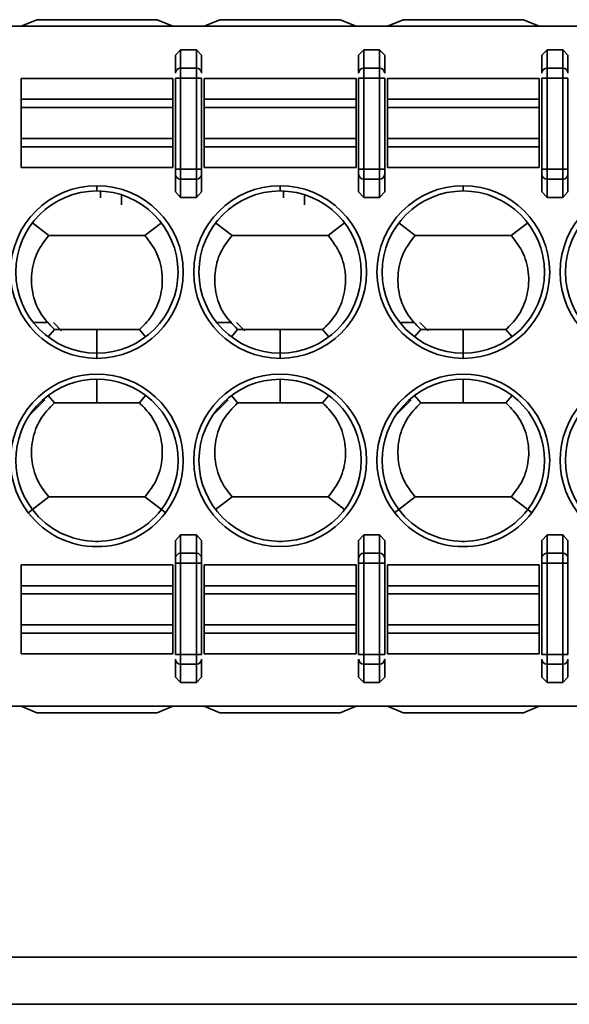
# Model space of a CAD drawing. Header units: millimetres. Extents: x 0 to 420, y 0 to 297.
# Tile 32 of 126: x 126.44 to 131.69, y 214.51 to 223.92. Entities that reach past the tile are written whole.
import ezdxf

# ---------------------------------------------------------------- set-up
doc = ezdxf.new("R2010")
doc.units = ezdxf.units.MM

msp = doc.modelspace()

# ---------------------------------------------------------------- linework, layer by layer
at = {"color": 7, "linetype": 'Continuous', "lineweight": 35}
for p, q in [((119.1018, 223.8599), (136.805, 223.8599)), ((126.4518, 223.8599), (126.6018, 223.9224)), ((126.6018, 223.9224), (127.7518, 223.9224)), ((127.7518, 223.9224), (127.9018, 223.8599)), ((128.2018, 223.8599), (128.3518, 223.9224)), ((128.3518, 223.9224), (129.5018, 223.9224)), ((129.5018, 223.9224), (129.6518, 223.8599)), ((129.9518, 223.8599), (130.1018, 223.9224)), ((130.1018, 223.9224), (131.2518, 223.9224)), ((131.2518, 223.9224), (131.4018, 223.8599)), ((127.9268, 223.5818), (127.9768, 223.6351)), ((127.9268, 223.5818), (127.9268, 223.4118)), ((127.9768, 223.6351), (127.9768, 223.4588)), ((127.9768, 223.6351), (128.1268, 223.6351)), ((128.1268, 223.6351), (128.1268, 223.4588)), ((128.1268, 223.6351), (128.1768, 223.5818)), ((128.1768, 223.4118), (128.1768, 223.5818)), ((129.6768, 223.5818), (129.7268, 223.6351)), ((129.6768, 223.5818), (129.6768, 223.4118)), ((129.7268, 223.6351), (129.7268, 223.4588)), ((129.7268, 223.6351), (129.8768, 223.6351)), ((129.8768, 223.6351), (129.8768, 223.4588)), ((129.8768, 223.6351), (129.9268, 223.5818)), ((129.9268, 223.4118), (129.9268, 223.5818)), ((131.4268, 223.5818), (131.4768, 223.6351)), ((131.4268, 223.5818), (131.4268, 223.4118)), ((131.4768, 223.6351), (131.4768, 223.4588)), ((131.4768, 223.6351), (131.6268, 223.6351)), ((131.6268, 223.6351), (131.6268, 223.4588)), ((131.6268, 223.6351), (131.6768, 223.5818)), ((131.6768, 223.4118), (131.6768, 223.5818)), ((127.9768, 223.4588), (127.9768, 223.3649)), ((127.9768, 223.4588), (128.1268, 223.4588)), ((128.1268, 223.4588), (128.1268, 223.3649)), ((129.7268, 223.3649), (129.7268, 223.4588)), ((129.7268, 223.4588), (129.8768, 223.4588)), ((129.8768, 223.4588), (129.8768, 223.3649)), ((131.4768, 223.3649), (131.4768, 223.4588)), ((131.4768, 223.4588), (131.6268, 223.4588)), ((131.6268, 223.4588), (131.6268, 223.3649)), ((126.4518, 223.1614), (126.4518, 223.3599)), ((126.4518, 223.3599), (127.9018, 223.3599)), ((127.9018, 223.1614), (127.9018, 223.3599)), ((127.9268, 223.3649), (127.9768, 223.3649)), ((127.9268, 223.3649), (127.9268, 222.4926)), ((127.9768, 222.4926), (127.9768, 223.3649)), ((127.9768, 223.3649), (128.1268, 223.3649)), ((128.1268, 223.3649), (128.1768, 223.3649)), ((128.1268, 223.3649), (128.1268, 222.4926)), ((128.1768, 222.4926), (128.1768, 223.3649)), ((128.2018, 223.1614), (128.2018, 223.3599)), ((128.2018, 223.3599), (129.6518, 223.3599)), ((129.6518, 223.1614), (129.6518, 223.3599)), ((129.7268, 223.3649), (129.6768, 223.3649)), ((129.6768, 223.3649), (129.6768, 222.4926)), ((129.7268, 222.4926), (129.7268, 223.3649)), ((129.7268, 223.3649), (129.8768, 223.3649)), ((129.8768, 223.3649), (129.9268, 223.3649)), ((129.8768, 223.3649), (129.8768, 222.4926)), ((129.9268, 222.4926), (129.9268, 223.3649)), ((129.9518, 223.1614), (129.9518, 223.3599)), ((129.9518, 223.3599), (131.4018, 223.3599)), ((131.4018, 223.1614), (131.4018, 223.3599)), ((131.4768, 223.3649), (131.4268, 223.3649)), ((131.4268, 223.3649), (131.4268, 222.4926)), ((131.4768, 222.4926), (131.4768, 223.3649)), ((131.4768, 223.3649), (131.6268, 223.3649)), ((131.6268, 223.3649), (131.6768, 223.3649)), ((131.6268, 223.3649), (131.6268, 222.4926)), ((131.6768, 222.4926), (131.6768, 223.3649)), ((126.4518, 223.0826), (126.4518, 223.1614)), ((126.4518, 223.1614), (127.9018, 223.1614)), ((126.4518, 222.7872), (126.4518, 223.0826)), ((126.4518, 223.0826), (127.9018, 223.0826)), ((127.9018, 223.0826), (127.9018, 223.1614)), ((127.9018, 222.7872), (127.9018, 223.0826)), ((128.2018, 223.0826), (128.2018, 223.1614)), ((128.2018, 223.1614), (129.6518, 223.1614)), ((128.2018, 222.7872), (128.2018, 223.0826)), ((128.2018, 223.0826), (129.6518, 223.0826)), ((129.6518, 223.0826), (129.6518, 223.1614)), ((129.6518, 222.7872), (129.6518, 223.0826)), ((129.9518, 223.0826), (129.9518, 223.1614)), ((129.9518, 223.1614), (131.4018, 223.1614)), ((129.9518, 222.7872), (129.9518, 223.0826)), ((129.9518, 223.0826), (131.4018, 223.0826)), ((131.4018, 223.0826), (131.4018, 223.1614)), ((131.4018, 222.7872), (131.4018, 223.0826)), ((126.4518, 222.7083), (126.4518, 222.7872)), ((127.9018, 222.7872), (126.4518, 222.7872)), ((126.4518, 222.5099), (126.4518, 222.7083)), ((127.9018, 222.7083), (126.4518, 222.7083)), ((127.9018, 222.7083), (127.9018, 222.7872)), ((127.9018, 222.5099), (127.9018, 222.7083)), ((128.2018, 222.7083), (128.2018, 222.7872)), ((129.6518, 222.7872), (128.2018, 222.7872)), ((128.2018, 222.5099), (128.2018, 222.7083)), ((128.2018, 222.7083), (129.6518, 222.7083)), ((129.6518, 222.7083), (129.6518, 222.7872)), ((129.6518, 222.5099), (129.6518, 222.7083)), ((129.9518, 222.7083), (129.9518, 222.7872)), ((131.4018, 222.7872), (129.9518, 222.7872)), ((129.9518, 222.5099), (129.9518, 222.7083)), ((131.4018, 222.7083), (129.9518, 222.7083)), ((131.4018, 222.7083), (131.4018, 222.7872)), ((131.4018, 222.5099), (131.4018, 222.7083)), ((127.9018, 222.5099), (126.4518, 222.5099)), ((127.9768, 222.4926), (127.9268, 222.4926)), ((127.9268, 222.4456), (127.9268, 222.2756)), ((127.9768, 222.3986), (127.9768, 222.4926)), ((128.1268, 222.4926), (127.9768, 222.4926)), ((128.1268, 222.3986), (128.1268, 222.4926)), ((128.1768, 222.4926), (128.1268, 222.4926)), ((128.1768, 222.2756), (128.1768, 222.4456)), ((129.6518, 222.5099), (128.2018, 222.5099)), ((129.7268, 222.4926), (129.6768, 222.4926)), ((129.6768, 222.4456), (129.6768, 222.2756)), ((129.7268, 222.3986), (129.7268, 222.4926)), ((129.8768, 222.4926), (129.7268, 222.4926)), ((129.8768, 222.3986), (129.8768, 222.4926)), ((129.9268, 222.4926), (129.8768, 222.4926)), ((129.9268, 222.2756), (129.9268, 222.4456)), ((131.4018, 222.5099), (129.9518, 222.5099)), ((131.4768, 222.4926), (131.4268, 222.4926)), ((131.4268, 222.4456), (131.4268, 222.2756)), ((131.4768, 222.3986), (131.4768, 222.4926)), ((131.6268, 222.4926), (131.4768, 222.4926)), ((131.6268, 222.3986), (131.6268, 222.4926)), ((131.6768, 222.4926), (131.6268, 222.4926)), ((131.6768, 222.2756), (131.6768, 222.4456)), ((127.1768, 222.3349), (127.1768, 222.2849)), ((128.1268, 222.3986), (127.9768, 222.3986)), ((127.9768, 222.2224), (127.9768, 222.3986)), ((128.1268, 222.2224), (128.1268, 222.3986)), ((128.9268, 222.2849), (128.9268, 222.3349)), ((129.8768, 222.3986), (129.7268, 222.3986)), ((129.7268, 222.2224), (129.7268, 222.3986)), ((129.8768, 222.2224), (129.8768, 222.3986)), ((130.6768, 222.2849), (130.6768, 222.3349)), ((131.6268, 222.3986), (131.4768, 222.3986)), ((131.4768, 222.2224), (131.4768, 222.3986)), ((131.6268, 222.2224), (131.6268, 222.3986)), ((127.2107, 222.2851), (127.2107, 222.2194)), ((127.4107, 222.1526), (127.4107, 222.2487)), ((127.9768, 222.2224), (127.9268, 222.2756)), ((128.1768, 222.2756), (128.1268, 222.2224)), ((128.9607, 222.2851), (128.9607, 222.2194)), ((129.1607, 222.1526), (129.1607, 222.2487)), ((129.7268, 222.2224), (129.6768, 222.2756)), ((129.9268, 222.2756), (129.8768, 222.2224)), ((131.4768, 222.2224), (131.4268, 222.2756)), ((131.6768, 222.2756), (131.6268, 222.2224)), ((128.1268, 222.2224), (127.9768, 222.2224)), ((129.8768, 222.2224), (129.7268, 222.2224)), ((131.6268, 222.2224), (131.4768, 222.2224)), ((126.5609, 221.9803), (126.7185, 221.8599)), ((127.635, 221.8599), (127.7927, 221.9803)), ((128.3109, 221.9803), (128.4685, 221.8599)), ((129.5427, 221.9803), (129.385, 221.8599)), ((130.2185, 221.8599), (130.0609, 221.9803)), ((131.2927, 221.9803), (131.135, 221.8599)), ((126.7185, 221.8599), (127.635, 221.8599)), ((128.4685, 221.8599), (129.385, 221.8599)), ((130.2185, 221.8599), (131.135, 221.8599)), ((126.5701, 221.0276), (126.7141, 221.0276)), ((126.7607, 221.0276), (126.84, 220.9483)), ((128.3201, 221.0276), (128.4641, 221.0276)), ((128.5107, 221.0276), (128.59, 220.9483)), ((130.0701, 221.0276), (130.2141, 221.0276)), ((130.2607, 221.0276), (130.34, 220.9483)), ((126.7706, 220.9599), (126.7112, 220.8903)), ((127.1768, 220.9599), (126.7706, 220.9599)), ((127.1768, 220.7349), (127.1768, 220.9599)), ((127.583, 220.9599), (127.1768, 220.9599)), ((127.583, 220.9599), (127.6424, 220.8904)), ((128.5206, 220.9599), (128.4612, 220.8903)), ((128.9268, 220.9599), (128.5206, 220.9599)), ((128.9268, 220.9599), (128.9268, 220.7349)), ((129.333, 220.9599), (128.9268, 220.9599)), ((129.333, 220.9599), (129.3924, 220.8904)), ((130.2706, 220.9599), (130.2111, 220.8903)), ((130.6768, 220.9599), (130.2706, 220.9599)), ((130.6768, 220.7349), (130.6768, 220.9599)), ((131.083, 220.9599), (130.6768, 220.9599)), ((131.083, 220.9599), (131.1424, 220.8904)), ((127.1768, 220.7349), (127.1768, 220.6849)), ((128.9268, 220.6849), (128.9268, 220.7349)), ((130.6768, 220.7349), (130.6768, 220.6849)), ((127.1768, 220.4849), (127.1768, 220.2599)), ((128.9268, 220.2599), (128.9268, 220.4849)), ((130.6768, 220.4849), (130.6768, 220.2599)), ((126.6798, 220.2881), (126.5329, 220.1412)), ((126.7111, 220.3294), (126.7706, 220.2599)), ((127.1768, 220.2599), (126.7706, 220.2599)), ((127.583, 220.2599), (127.1768, 220.2599)), ((127.6424, 220.3294), (127.583, 220.2599)), ((128.4298, 220.2881), (128.2829, 220.1412)), ((128.4611, 220.3294), (128.5206, 220.2599)), ((128.9268, 220.2599), (128.5206, 220.2599)), ((129.333, 220.2599), (128.9268, 220.2599)), ((129.3924, 220.3294), (129.333, 220.2599)), ((130.1798, 220.2881), (130.0329, 220.1412)), ((130.2111, 220.3294), (130.2706, 220.2599)), ((130.6768, 220.2599), (130.2706, 220.2599)), ((131.083, 220.2599), (130.6768, 220.2599)), ((131.1424, 220.3294), (131.083, 220.2599)), ((126.7185, 219.3599), (126.5609, 219.2395)), ((126.7185, 219.3599), (127.635, 219.3599)), ((127.635, 219.3599), (127.7927, 219.2395)), ((128.4685, 219.3599), (128.3109, 219.2395)), ((128.4685, 219.3599), (129.385, 219.3599)), ((129.5427, 219.2395), (129.385, 219.3599)), ((130.2185, 219.3599), (130.0609, 219.2395)), ((130.2185, 219.3599), (131.135, 219.3599)), ((131.135, 219.3599), (131.2927, 219.2395)), ((126.5609, 219.2395), (126.5211, 219.2091)), ((127.7927, 219.2395), (127.8324, 219.2091)), ((130.0609, 219.2395), (130.0211, 219.2091)), ((131.2927, 219.2395), (131.3324, 219.2091)), ((127.1944, 218.9351), (127.1592, 218.9351)), ((127.9268, 218.9441), (127.9768, 218.9973)), ((127.9268, 218.9441), (127.9268, 218.7741)), ((127.9768, 218.9973), (127.9768, 218.8211)), ((127.9768, 218.9973), (128.1268, 218.9973)), ((128.1268, 218.9973), (128.1268, 218.8211)), ((128.1268, 218.9973), (128.1768, 218.9441)), ((128.1768, 218.7741), (128.1768, 218.9441)), ((128.9444, 218.9351), (128.9092, 218.9351)), ((129.6768, 218.9441), (129.7268, 218.9973)), ((129.6768, 218.9441), (129.6768, 218.7741)), ((129.7268, 218.9973), (129.7268, 218.8211)), ((129.7268, 218.9973), (129.8768, 218.9973)), ((129.8768, 218.9973), (129.8768, 218.8211)), ((129.8768, 218.9973), (129.9268, 218.9441)), ((129.9268, 218.7741), (129.9268, 218.9441)), ((130.6944, 218.9351), (130.6592, 218.9351)), ((131.4268, 218.9441), (131.4768, 218.9973)), ((131.4268, 218.9441), (131.4268, 218.7741)), ((131.4768, 218.9973), (131.4768, 218.8211)), ((131.4768, 218.9973), (131.6268, 218.9973)), ((131.6268, 218.9973), (131.6268, 218.8211)), ((131.6268, 218.9973), (131.6768, 218.9441)), ((131.6768, 218.7741), (131.6768, 218.9441)), ((127.9768, 218.8211), (127.9768, 218.7271)), ((127.9768, 218.8211), (128.1268, 218.8211)), ((128.1268, 218.8211), (128.1268, 218.7271)), ((129.7268, 218.7271), (129.7268, 218.8211)), ((129.7268, 218.8211), (129.8768, 218.8211)), ((129.8768, 218.8211), (129.8768, 218.7271)), ((131.4768, 218.8211), (131.4768, 218.7271)), ((131.4768, 218.8211), (131.6268, 218.8211)), ((131.6268, 218.8211), (131.6268, 218.7271)), ((126.4518, 218.7099), (126.4518, 218.5114)), ((126.4518, 218.7099), (127.9018, 218.7099)), ((127.9018, 218.7099), (127.9018, 218.5114)), ((127.9268, 218.7271), (127.9768, 218.7271)), ((127.9268, 218.7271), (127.9268, 217.8549)), ((127.9768, 217.8549), (127.9768, 218.7271)), ((127.9768, 218.7271), (128.1268, 218.7271)), ((128.1268, 218.7271), (128.1768, 218.7271)), ((128.1268, 218.7271), (128.1268, 217.8549)), ((128.1768, 217.8549), (128.1768, 218.7271)), ((128.2018, 218.7099), (128.2018, 218.5114)), ((128.2018, 218.7099), (129.6518, 218.7099)), ((129.6518, 218.7099), (129.6518, 218.5114)), ((129.7268, 218.7271), (129.6768, 218.7271)), ((129.6768, 218.7271), (129.6768, 217.8549)), ((129.7268, 217.8549), (129.7268, 218.7271)), ((129.7268, 218.7271), (129.8768, 218.7271)), ((129.8768, 218.7271), (129.9268, 218.7271)), ((129.8768, 218.7271), (129.8768, 217.8549)), ((129.9268, 217.8549), (129.9268, 218.7271)), ((129.9518, 218.7099), (129.9518, 218.5114)), ((129.9518, 218.7099), (131.4018, 218.7099)), ((131.4018, 218.7099), (131.4018, 218.5114)), ((131.4268, 218.7271), (131.4768, 218.7271)), ((131.4268, 218.7271), (131.4268, 217.8549)), ((131.4768, 217.8549), (131.4768, 218.7271)), ((131.4768, 218.7271), (131.6268, 218.7271)), ((131.6268, 218.7271), (131.6768, 218.7271)), ((131.6268, 218.7271), (131.6268, 217.8549)), ((131.6768, 217.8549), (131.6768, 218.7271)), ((126.4518, 218.5114), (126.4518, 218.4326)), ((127.9018, 218.5114), (126.4518, 218.5114)), ((127.9018, 218.5114), (127.9018, 218.4326)), ((128.2018, 218.5114), (128.2018, 218.4326)), ((128.2018, 218.5114), (129.6518, 218.5114)), ((129.6518, 218.5114), (129.6518, 218.4326)), ((129.9518, 218.5114), (129.9518, 218.4326)), ((129.9518, 218.5114), (131.4018, 218.5114)), ((131.4018, 218.5114), (131.4018, 218.4326)), ((126.4518, 218.4326), (126.4518, 218.1372)), ((126.4518, 218.4326), (127.9018, 218.4326)), ((127.9018, 218.4326), (127.9018, 218.1372)), ((128.2018, 218.4326), (128.2018, 218.1372)), ((128.2018, 218.4326), (129.6518, 218.4326)), ((129.6518, 218.4326), (129.6518, 218.1372)), ((129.9518, 218.4326), (129.9518, 218.1372)), ((129.9518, 218.4326), (131.4018, 218.4326)), ((131.4018, 218.4326), (131.4018, 218.1372)), ((126.4518, 218.1372), (126.4518, 218.0583)), ((127.9018, 218.1372), (126.4518, 218.1372)), ((127.9018, 218.1372), (127.9018, 218.0583)), ((128.2018, 218.1372), (128.2018, 218.0583)), ((129.6518, 218.1372), (128.2018, 218.1372)), ((129.6518, 218.1372), (129.6518, 218.0583)), ((129.9518, 218.1372), (129.9518, 218.0583)), ((131.4018, 218.1372), (129.9518, 218.1372)), ((131.4018, 218.1372), (131.4018, 218.0583)), ((126.4518, 218.0583), (126.4518, 217.8599)), ((127.9018, 218.0583), (126.4518, 218.0583)), ((127.9018, 218.0583), (127.9018, 217.8599)), ((128.2018, 218.0583), (128.2018, 217.8599)), ((129.6518, 218.0583), (128.2018, 218.0583)), ((129.6518, 218.0583), (129.6518, 217.8599)), ((129.9518, 218.0583), (129.9518, 217.8599)), ((131.4018, 218.0583), (129.9518, 218.0583)), ((131.4018, 218.0583), (131.4018, 217.8599)), ((127.9018, 217.8599), (126.4518, 217.8599)), ((127.9768, 217.8549), (127.9268, 217.8549)), ((127.9268, 217.8079), (127.9268, 217.6379)), ((127.9768, 217.7609), (127.9768, 217.8549)), ((128.1268, 217.8549), (127.9768, 217.8549)), ((128.1268, 217.7609), (128.1268, 217.8549)), ((128.1768, 217.8549), (128.1268, 217.8549)), ((128.1768, 217.6379), (128.1768, 217.8079)), ((129.6518, 217.8599), (128.2018, 217.8599)), ((129.7268, 217.8549), (129.6768, 217.8549)), ((129.6768, 217.8079), (129.6768, 217.6379)), ((129.7268, 217.7609), (129.7268, 217.8549)), ((129.8768, 217.8549), (129.7268, 217.8549)), ((129.8768, 217.7609), (129.8768, 217.8549)), ((129.9268, 217.8549), (129.8768, 217.8549)), ((129.9268, 217.6379), (129.9268, 217.8079)), ((131.4018, 217.8599), (129.9518, 217.8599)), ((131.4768, 217.8549), (131.4268, 217.8549)), ((131.4268, 217.8079), (131.4268, 217.6379)), ((131.4768, 217.8549), (131.4768, 217.7609)), ((131.6268, 217.8549), (131.4768, 217.8549)), ((131.6268, 217.7609), (131.6268, 217.8549)), ((131.6768, 217.8549), (131.6268, 217.8549)), ((131.6768, 217.6379), (131.6768, 217.8079)), ((128.1268, 217.7609), (127.9768, 217.7609)), ((127.9768, 217.5847), (127.9768, 217.7609)), ((128.1268, 217.5847), (128.1268, 217.7609)), ((129.8768, 217.7609), (129.7268, 217.7609)), ((129.7268, 217.5847), (129.7268, 217.7609)), ((129.8768, 217.5847), (129.8768, 217.7609)), ((131.6268, 217.7609), (131.4768, 217.7609)), ((131.4768, 217.7609), (131.4768, 217.5847)), ((131.6268, 217.5847), (131.6268, 217.7609)), ((127.9768, 217.5847), (127.9268, 217.6379)), ((128.1768, 217.6379), (128.1268, 217.5847)), ((129.7268, 217.5847), (129.6768, 217.6379)), ((129.9268, 217.6379), (129.8768, 217.5847)), ((131.4768, 217.5847), (131.4268, 217.6379)), ((131.6768, 217.6379), (131.6268, 217.5847)), ((128.1268, 217.5847), (127.9768, 217.5847)), ((129.8768, 217.5847), (129.7268, 217.5847)), ((131.6268, 217.5847), (131.4768, 217.5847)), ((119.1018, 217.3599), (136.805, 217.3599)), ((126.4518, 217.3599), (126.6018, 217.2974)), ((127.7518, 217.2974), (127.9018, 217.3599)), ((128.2018, 217.3599), (128.3518, 217.2974)), ((129.5018, 217.2974), (129.6518, 217.3599)), ((129.9518, 217.3599), (130.1018, 217.2974)), ((131.2518, 217.2974), (131.4018, 217.3599)), ((126.6018, 217.2974), (127.7518, 217.2974)), ((128.3518, 217.2974), (129.5018, 217.2974)), ((130.1018, 217.2974), (131.2518, 217.2974)), ((203.4519, 214.9599), (81.8518, 214.9599)), ((203.4519, 214.5099), (81.8518, 214.5099))]:
    msp.add_line(p, q, dxfattribs=at)
for radius in [0.825, 0.775]:
    msp.add_circle((128.9268, 219.7099), radius, dxfattribs=at)
for centre, radius, start, end in [((127.9753, 223.4103), 0.0486, 88.27976, 178.15835), ((128.1282, 223.4103), 0.0486, 1.84165, 91.72024), ((129.7253, 223.4103), 0.0486, 88.27976, 178.15835), ((129.8782, 223.4103), 0.0486, 1.84165, 91.72024), ((131.4753, 223.4103), 0.0486, 88.27976, 178.15835), ((131.6282, 223.4103), 0.0486, 1.84165, 91.72024), ((127.9753, 222.4472), 0.0486, 181.83943, 271.72246), ((128.1282, 222.4472), 0.0486, 268.27754, 358.16057), ((129.7253, 222.4472), 0.0486, 181.83943, 271.72246), ((129.8782, 222.4472), 0.0486, 268.27754, 358.16057), ((131.4753, 222.4472), 0.0486, 181.83943, 271.72246), ((131.6282, 222.4472), 0.0486, 268.27754, 358.16057), ((127.1768, 221.5099), 0.825, 90, 270), ((127.1768, 221.5099), 0.825, 270, 90), ((128.9268, 221.5099), 0.825, 90, 270), ((128.9268, 221.5099), 0.825, 270, 90), ((130.6768, 221.5099), 0.825, 90, 270), ((130.6768, 221.5099), 0.825, 270, 90), ((132.4268, 221.5099), 0.825, 90, 270), ((127.1768, 221.5099), 0.775, 90, 270), ((127.1768, 221.5099), 0.775, 270, 90), ((128.9268, 221.5099), 0.775, 90, 270), ((128.9268, 221.5099), 0.775, 270, 90), ((130.6768, 221.5099), 0.775, 90, 270), ((130.6768, 221.5099), 0.775, 270, 90), ((132.4268, 221.5099), 0.775, 90, 270), ((127.1768, 219.7099), 0.825, 322.62876, 217.37124), ((127.1768, 219.7099), 0.775, 322.62876, 217.37124), ((130.6768, 219.7099), 0.825, 322.62876, 217.37124), ((130.6768, 219.7099), 0.775, 322.62876, 217.37124), ((132.4268, 219.7099), 0.825, 322.62876, 217.37124), ((132.4268, 219.7099), 0.775, 322.62876, 217.37124), ((127.1768, 219.7099), 0.775, 217.37124, 322.62876), ((130.6768, 219.7099), 0.775, 217.37124, 322.62876), ((127.1768, 219.7099), 0.825, 217.37124, 322.62876), ((130.6768, 219.7099), 0.825, 217.37124, 322.62876), ((127.9753, 218.7726), 0.0486, 88.27713, 178.15872), ((128.1282, 218.7726), 0.0486, 1.84128, 91.72287), ((129.7253, 218.7726), 0.0486, 88.27713, 178.15872), ((129.8782, 218.7726), 0.0486, 1.84128, 91.72287), ((131.4753, 218.7726), 0.0486, 88.27713, 178.15872), ((131.6282, 218.7726), 0.0486, 1.84128, 91.72287), ((127.9753, 217.8095), 0.0486, 181.83989, 271.722), ((128.1282, 217.8095), 0.0486, 268.278, 358.16011), ((129.7253, 217.8095), 0.0486, 181.83989, 271.722), ((129.8782, 217.8095), 0.0486, 268.278, 358.16011), ((131.4753, 217.8095), 0.0486, 181.83989, 271.722), ((131.6282, 217.8095), 0.0486, 268.278, 358.16011)]:
    msp.add_arc(centre, radius, start, end, dxfattribs=at)
for points, knots in [([(127.9268, 222.4926), (127.9268, 222.4875), (127.9268, 222.4773), (127.9268, 222.4636), (127.9268, 222.452), (127.9268, 222.4478), (127.9268, 222.4456)], [0, 0, 0, 0, 0.248601, 0.500001, 0.748818, 1, 1, 1, 1]), ([(128.1768, 222.4456), (128.1768, 222.4478), (128.1768, 222.4521), (128.1768, 222.4635), (128.1768, 222.4772), (128.1768, 222.4875), (128.1768, 222.4926)], [0, 0, 0, 0, 0.248207, 0.499717, 0.748434, 1, 1, 1, 1]), ([(129.6768, 222.4926), (129.6768, 222.4875), (129.6768, 222.4773), (129.6768, 222.4636), (129.6768, 222.452), (129.6768, 222.4478), (129.6768, 222.4456)], [0, 0, 0, 0, 0.248601, 0.500001, 0.748818, 1, 1, 1, 1]), ([(129.9268, 222.4456), (129.9268, 222.4478), (129.9268, 222.4521), (129.9268, 222.4635), (129.9268, 222.4772), (129.9268, 222.4875), (129.9268, 222.4926)], [0, 0, 0, 0, 0.248207, 0.499717, 0.748434, 1, 1, 1, 1]), ([(131.4268, 222.4926), (131.4268, 222.4875), (131.4268, 222.4773), (131.4268, 222.4636), (131.4268, 222.452), (131.4268, 222.4478), (131.4268, 222.4456)], [0, 0, 0, 0, 0.248601, 0.500001, 0.748818, 1, 1, 1, 1]), ([(131.6768, 222.4456), (131.6768, 222.4478), (131.6768, 222.4521), (131.6768, 222.4635), (131.6768, 222.4772), (131.6768, 222.4875), (131.6768, 222.4926)], [0, 0, 0, 0, 0.248207, 0.499717, 0.748434, 1, 1, 1, 1]), ([(126.7706, 220.9599), (126.7219, 221.0105), (126.6244, 221.1119), (126.5519, 221.3145), (126.547, 221.5257), (126.6057, 221.7171), (126.6837, 221.8159), (126.7185, 221.8599)], [0, 0, 0, 0, 0.208496, 0.417035, 0.625465, 0.83302, 1, 1, 1, 1]), ([(127.635, 221.8599), (127.6777, 221.8038), (127.763, 221.6915), (127.8114, 221.4813), (127.7916, 221.2709), (127.711, 221.0879), (127.6223, 220.9993), (127.583, 220.9599)], [0, 0, 0, 0, 0.209021, 0.418063, 0.626757, 0.834185, 1, 1, 1, 1]), ([(128.5206, 220.9599), (128.4719, 221.0105), (128.3744, 221.1119), (128.302, 221.3145), (128.2969, 221.5256), (128.3557, 221.7171), (128.4337, 221.8159), (128.4685, 221.8599)], [0, 0, 0, 0, 0.208493, 0.417028, 0.625456, 0.833011, 1, 1, 1, 1]), ([(129.385, 221.8599), (129.4277, 221.8037), (129.513, 221.6915), (129.5614, 221.4813), (129.5416, 221.2709), (129.461, 221.0879), (129.3723, 220.9993), (129.333, 220.9599)], [0, 0, 0, 0, 0.20902, 0.418065, 0.626762, 0.834194, 1, 1, 1, 1]), ([(130.2706, 220.9599), (130.2219, 221.0105), (130.1244, 221.1119), (130.052, 221.3145), (130.0469, 221.5256), (130.1057, 221.7171), (130.1837, 221.8159), (130.2185, 221.8599)], [0, 0, 0, 0, 0.208493, 0.417028, 0.625456, 0.833011, 1, 1, 1, 1]), ([(131.135, 221.8599), (131.1777, 221.8037), (131.263, 221.6915), (131.3114, 221.4813), (131.2916, 221.2709), (131.211, 221.0879), (131.1223, 220.9993), (131.083, 220.9599)], [0, 0, 0, 0, 0.20902, 0.418065, 0.626762, 0.834194, 1, 1, 1, 1]), ([(126.7706, 220.2599), (126.7219, 220.2092), (126.6244, 220.1078), (126.5519, 219.9052), (126.547, 219.6941), (126.6057, 219.5026), (126.6837, 219.4039), (126.7185, 219.3599)], [0, 0, 0, 0, 0.208497, 0.417036, 0.625466, 0.83302, 1, 1, 1, 1]), ([(127.635, 219.3599), (127.6777, 219.416), (127.763, 219.5282), (127.8114, 219.7384), (127.7916, 219.9489), (127.711, 220.1318), (127.6223, 220.2205), (127.583, 220.2599)], [0, 0, 0, 0, 0.209018, 0.41806, 0.626755, 0.834185, 1, 1, 1, 1]), ([(128.5206, 220.2599), (128.4719, 220.2092), (128.3744, 220.1078), (128.3019, 219.9052), (128.297, 219.6941), (128.3557, 219.5026), (128.4337, 219.4039), (128.4685, 219.3599)], [0, 0, 0, 0, 0.208497, 0.417036, 0.625466, 0.83302, 1, 1, 1, 1]), ([(129.385, 219.3599), (129.4277, 219.416), (129.513, 219.5282), (129.5614, 219.7384), (129.5416, 219.9489), (129.461, 220.1318), (129.3723, 220.2205), (129.333, 220.2599)], [0, 0, 0, 0, 0.209018, 0.41806, 0.626756, 0.834185, 1, 1, 1, 1]), ([(130.2706, 220.2599), (130.2219, 220.2092), (130.1244, 220.1078), (130.0519, 219.9052), (130.047, 219.6941), (130.1057, 219.5026), (130.1837, 219.4039), (130.2185, 219.3599)], [0, 0, 0, 0, 0.208497, 0.417036, 0.625466, 0.83302, 1, 1, 1, 1]), ([(131.135, 219.3599), (131.1777, 219.416), (131.263, 219.5282), (131.3114, 219.7384), (131.2916, 219.9489), (131.211, 220.1318), (131.1223, 220.2205), (131.083, 220.2599)], [0, 0, 0, 0, 0.209018, 0.41806, 0.626756, 0.834185, 1, 1, 1, 1]), ([(127.9268, 218.7741), (127.9268, 218.772), (127.9268, 218.7677), (127.9268, 218.7562), (127.9268, 218.7425), (127.9268, 218.7323), (127.9268, 218.7271)], [0, 0, 0, 0, 0.248596, 0.500001, 0.748802, 1, 1, 1, 1]), ([(128.1768, 218.7271), (128.1768, 218.7322), (128.1768, 218.7424), (128.1768, 218.7561), (128.1768, 218.7677), (128.1768, 218.772), (128.1768, 218.7741)], [0, 0, 0, 0, 0.2482014, 0.4997132, 0.7484369, 1, 1, 1, 1]), ([(129.6768, 218.7741), (129.6768, 218.772), (129.6768, 218.7677), (129.6768, 218.7562), (129.6768, 218.7425), (129.6768, 218.7323), (129.6768, 218.7271)], [0, 0, 0, 0, 0.248596, 0.500001, 0.748802, 1, 1, 1, 1]), ([(129.9268, 218.7271), (129.9268, 218.7322), (129.9268, 218.7424), (129.9268, 218.7561), (129.9268, 218.7677), (129.9268, 218.772), (129.9268, 218.7741)], [0, 0, 0, 0, 0.2482014, 0.4997132, 0.7484369, 1, 1, 1, 1]), ([(131.4268, 218.7741), (131.4268, 218.772), (131.4268, 218.7677), (131.4268, 218.7562), (131.4268, 218.7425), (131.4268, 218.7323), (131.4268, 218.7271)], [0, 0, 0, 0, 0.248596, 0.500001, 0.748802, 1, 1, 1, 1]), ([(131.6768, 218.7271), (131.6768, 218.7322), (131.6768, 218.7424), (131.6768, 218.7561), (131.6768, 218.7677), (131.6768, 218.772), (131.6768, 218.7741)], [0, 0, 0, 0, 0.2482014, 0.4997132, 0.7484369, 1, 1, 1, 1])]:
    msp.add_open_spline(points, degree=3, knots=knots, dxfattribs=at)

doc.saveas('drawing.dxf')
